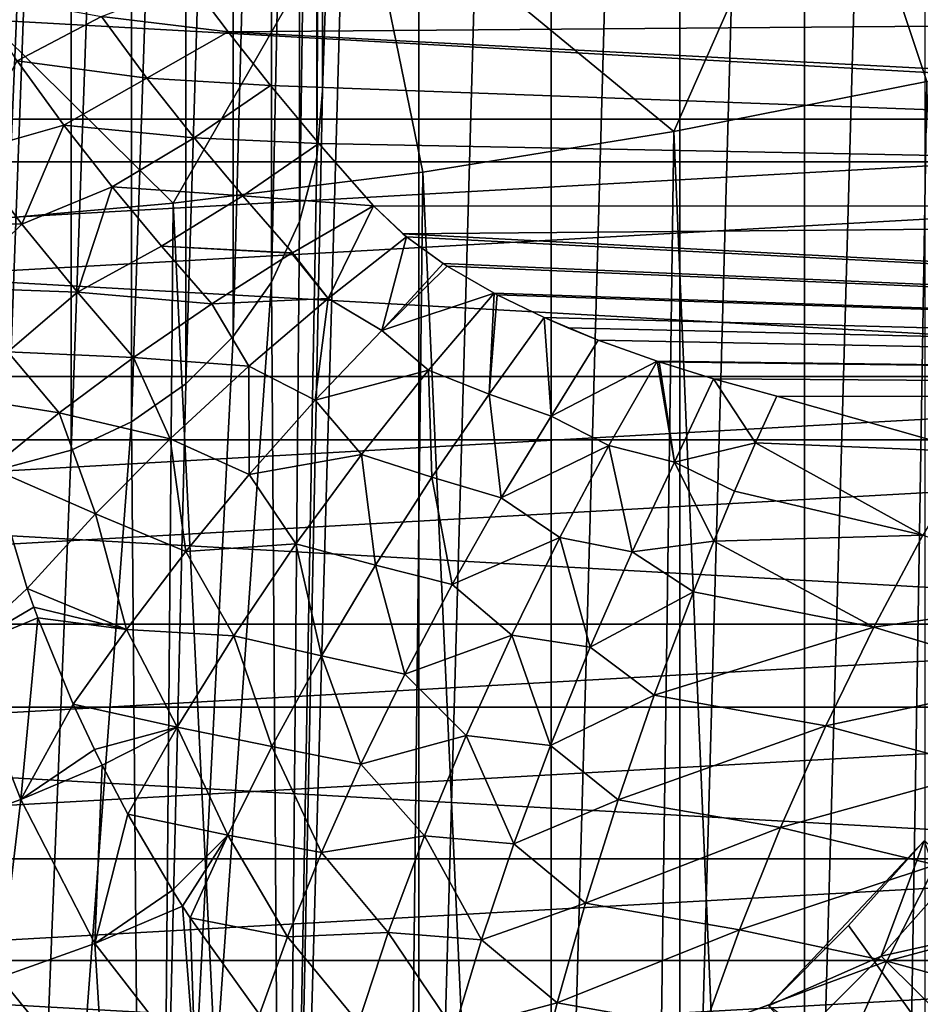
# Model space of a CAD drawing. Header units: millimetres. Extents: x -100 to 100, y -64 to 136.
# Tile 233 of 256: x 4.62 to 11.69, y -11.12 to -3.39. Entities that reach past the tile are written whole.
import ezdxf

# ---------------------------------------------------------------- set-up
doc = ezdxf.new("R2010")
doc.units = ezdxf.units.MM
doc.header["$LTSCALE"] = 159.143519
for name, color, linetype in [('135', 7, 'CONTINUOUS'), ('136', 7, 'CONTINUOUS'), ('137', 7, 'CONTINUOUS'), ('173', 7, 'CONTINUOUS'), ('174', 7, 'CONTINUOUS'), ('315', 7, 'CONTINUOUS'), ('319', 7, 'CONTINUOUS'), ('320', 7, 'CONTINUOUS'), ('321', 7, 'CONTINUOUS'), ('436', 7, 'CONTINUOUS'), ('469', 7, 'CONTINUOUS'), ('470', 7, 'CONTINUOUS'), ('477', 7, 'CONTINUOUS'), ('482', 7, 'CONTINUOUS'), ('483', 7, 'CONTINUOUS'), ('491', 7, 'CONTINUOUS'), ('507', 7, 'CONTINUOUS'), ('508', 7, 'CONTINUOUS')]:
    doc.layers.add(name, color=color, linetype=linetype)

msp = doc.modelspace()

# ---------------------------------------------------------------- linework, layer by layer
at = {"layer": '135', "color": 7, "linetype": 'CONTINUOUS', "true_color": 0x8c979c}
for points in [[(5.967, -3.0975, -13.8138), (6.2581, -3.4875, -13.7152), (5.2639, -3.3661, -13.8139), (5.967, -3.0975, -13.8138)], [(4.6039, -3.7138, -13.891), (4.2571, -3.1832, -14.026), (5.2639, -3.3661, -13.8139), (4.6039, -3.7138, -13.891)], [(4.6039, -3.7138, -13.891), (5.2639, -3.3661, -13.8139), (5.6201, -3.85, -13.6809), (4.6039, -3.7138, -13.891)], [(5.2639, -3.3661, -13.8139), (6.2581, -3.4875, -13.7152), (5.6201, -3.85, -13.6809), (5.2639, -3.3661, -13.8139)], [(6.2581, -3.4875, -13.7152), (6.5921, -3.908, -13.5953), (5.6201, -3.85, -13.6809), (6.2581, -3.4875, -13.7152)], [(4.9698, -4.2185, -13.7413), (4.2162, -4.4329, -13.9482), (4.6039, -3.7138, -13.891), (4.9698, -4.2185, -13.7413)], [(4.9698, -4.2185, -13.7413), (4.6039, -3.7138, -13.891), (5.6201, -3.85, -13.6809), (4.9698, -4.2185, -13.7413)], [(4.9698, -4.2185, -13.7413), (5.6201, -3.85, -13.6809), (5.9918, -4.3188, -13.5338), (4.9698, -4.2185, -13.7413)], [(5.6201, -3.85, -13.6809), (6.5921, -3.908, -13.5953), (5.9918, -4.3188, -13.5338), (5.6201, -3.85, -13.6809)], [(6.5921, -3.908, -13.5953), (6.9719, -4.3618, -13.4496), (5.9918, -4.3188, -13.5338), (6.5921, -3.908, -13.5953)], [(4.6412, -4.9957, -13.7525), (4.2162, -4.4329, -13.9482), (4.9698, -4.2185, -13.7413), (4.6412, -4.9957, -13.7525)], [(5.3488, -4.7022, -13.5778), (4.6412, -4.9957, -13.7525), (4.9698, -4.2185, -13.7413), (5.3488, -4.7022, -13.5778)], [(5.3488, -4.7022, -13.5778), (4.9698, -4.2185, -13.7413), (5.9918, -4.3188, -13.5338), (5.3488, -4.7022, -13.5778)], [(5.3488, -4.7022, -13.5778), (5.9918, -4.3188, -13.5338), (6.3743, -4.7747, -13.3729), (5.3488, -4.7022, -13.5778)], [(5.9918, -4.3188, -13.5338), (6.9719, -4.3618, -13.4496), (6.3743, -4.7747, -13.3729), (5.9918, -4.3188, -13.5338)], [(6.9719, -4.3618, -13.4496), (7.3993, -4.8518, -13.2728), (6.3743, -4.7747, -13.3729), (6.9719, -4.3618, -13.4496)], [(3.729, -4.9661, -14.1384), (4.2162, -4.4329, -13.9482), (4.6412, -4.9957, -13.7525), (3.729, -4.9661, -14.1384)], [(5.0755, -5.5303, -13.5408), (4.6412, -4.9957, -13.7525), (5.3488, -4.7022, -13.5778), (5.0755, -5.5303, -13.5408)], [(5.7366, -5.1684, -13.401), (5.0755, -5.5303, -13.5408), (5.3488, -4.7022, -13.5778), (5.7366, -5.1684, -13.401)], [(5.7366, -5.1684, -13.401), (5.3488, -4.7022, -13.5778), (6.3743, -4.7747, -13.3729), (5.7366, -5.1684, -13.401)], [(5.7366, -5.1684, -13.401), (6.3743, -4.7747, -13.3729), (6.764, -5.2198, -13.1984), (5.7366, -5.1684, -13.401)], [(6.3743, -4.7747, -13.3729), (7.3993, -4.8518, -13.2728), (6.764, -5.2198, -13.1984), (6.3743, -4.7747, -13.3729)], [(3.729, -4.9661, -14.1384), (4.6412, -4.9957, -13.7525), (4.1263, -5.4965, -13.9394), (3.729, -4.9661, -14.1384)], [(4.6412, -4.9957, -13.7525), (5.0755, -5.5303, -13.5408), (4.1263, -5.4965, -13.9394), (4.6412, -4.9957, -13.7525)], [(6.13, -5.62, -13.2112), (5.0755, -5.5303, -13.5408), (5.7366, -5.1684, -13.401), (6.13, -5.62, -13.2112)], [(6.13, -5.62, -13.2112), (5.7366, -5.1684, -13.401), (6.7569, -5.2241, -13.198), (6.13, -5.62, -13.2112)], [(5.7366, -5.1684, -13.401), (6.764, -5.2198, -13.1984), (6.7569, -5.2241, -13.198), (5.7366, -5.1684, -13.401)], [(4.1263, -5.4965, -13.9394), (5.0755, -5.5303, -13.5408), (4.5288, -5.9974, -13.7276), (4.1263, -5.4965, -13.9394)], [(5.0755, -5.5303, -13.5408), (5.5151, -6.042, -13.3136), (4.5288, -5.9974, -13.7276), (5.0755, -5.5303, -13.5408)], [(5.5151, -6.042, -13.3136), (5.0755, -5.5303, -13.5408), (6.13, -5.62, -13.2112), (5.5151, -6.042, -13.3136)], [(4.1975, -6.3581, -13.8913), (4.5288, -5.9974, -13.7276), (4.9337, -6.476, -13.5031), (4.1975, -6.3581, -13.8913)], [(4.5288, -5.9974, -13.7276), (5.5151, -6.042, -13.3136), (4.9337, -6.476, -13.5031), (4.5288, -5.9974, -13.7276)], [(4.3989, -6.9113, -13.7732), (4.1975, -6.3581, -13.8913), (4.9337, -6.476, -13.5031), (4.3989, -6.9113, -13.7732)]]:
    msp.add_3dface(points, dxfattribs=at)
at = {"layer": '136', "color": 7, "linetype": 'CONTINUOUS', "true_color": 0x8c979c}
for points in [[(6.764, -5.2198, -13.1984), (7.3993, -4.8518, -13.2728), (7.045, -5.5796, -13.0563), (6.764, -5.2198, -13.1984)], [(7.3993, -4.8518, -13.2728), (7.6587, -5.095, -13.1765), (7.045, -5.5796, -13.0563), (7.3993, -4.8518, -13.2728)], [(7.6587, -5.095, -13.1765), (7.3993, -4.8518, -13.2728), (7.6302, -5.0715, -13.1861), (7.6587, -5.095, -13.1765)], [(7.6587, -5.095, -13.1765), (7.4659, -5.8302, -12.9317), (7.045, -5.5796, -13.0563), (7.6587, -5.095, -13.1765)], [(7.9466, -5.305, -13.0879), (7.4659, -5.8302, -12.9317), (7.6587, -5.095, -13.1765), (7.9466, -5.305, -13.0879)], [(6.13, -5.62, -13.2112), (6.7569, -5.2241, -13.198), (7.045, -5.5796, -13.0563), (6.13, -5.62, -13.2112)], [(6.7569, -5.2241, -13.198), (6.764, -5.2198, -13.1984), (7.045, -5.5796, -13.0563), (6.7569, -5.2241, -13.198)], [(7.9786, -5.3257, -13.0789), (7.4659, -5.8302, -12.9317), (7.9466, -5.305, -13.0879), (7.9786, -5.3257, -13.0789)], [(7.9786, -5.3257, -13.0789), (8.3463, -5.5384, -12.9833), (7.4659, -5.8302, -12.9317), (7.9786, -5.3257, -13.0789)], [(8.3463, -5.5384, -12.9833), (7.8305, -6.143, -12.7957), (7.4659, -5.8302, -12.9317), (8.3463, -5.5384, -12.9833)], [(8.3463, -5.5384, -12.9833), (8.3073, -6.3305, -12.6877), (7.8305, -6.143, -12.7957), (8.3463, -5.5384, -12.9833)], [(8.3711, -5.5513, -12.9773), (8.3073, -6.3305, -12.6877), (8.3463, -5.5384, -12.9833), (8.3711, -5.5513, -12.9773)], [(8.7406, -5.7288, -12.8929), (8.3073, -6.3305, -12.6877), (8.3711, -5.5513, -12.9773), (8.7406, -5.7288, -12.8929)], [(5.5151, -6.042, -13.3136), (6.13, -5.62, -13.2112), (6.4204, -6.111, -13.0373), (5.5151, -6.042, -13.3136)], [(6.13, -5.62, -13.2112), (7.045, -5.5796, -13.0563), (6.4204, -6.111, -13.0373), (6.13, -5.62, -13.2112)], [(7.045, -5.5796, -13.0563), (6.943, -6.3783, -12.87), (6.4204, -6.111, -13.0373), (7.045, -5.5796, -13.0563)], [(7.4659, -5.8302, -12.9317), (6.943, -6.3783, -12.87), (7.045, -5.5796, -13.0563), (7.4659, -5.8302, -12.9317)], [(8.7406, -5.7288, -12.8929), (8.7939, -6.5016, -12.5866), (8.3073, -6.3305, -12.6877), (8.7406, -5.7288, -12.8929)], [(9.164, -5.9051, -12.805), (8.7939, -6.5016, -12.5866), (8.7406, -5.7288, -12.8929), (9.164, -5.9051, -12.805)], [(8.9263, -5.8092, -12.8533), (9.164, -5.9051, -12.805), (8.7406, -5.7288, -12.8929), (8.9263, -5.8092, -12.8533)], [(7.4659, -5.8302, -12.9317), (7.8305, -6.143, -12.7957), (6.943, -6.3783, -12.87), (7.4659, -5.8302, -12.9317)], [(9.164, -5.9051, -12.805), (9.626, -6.0715, -12.718), (8.7939, -6.5016, -12.5866), (9.164, -5.9051, -12.805)], [(4.9337, -6.476, -13.5031), (5.5151, -6.042, -13.3136), (5.8051, -6.6793, -13.1294), (4.9337, -6.476, -13.5031)], [(5.5151, -6.042, -13.3136), (6.4204, -6.111, -13.0373), (5.8051, -6.6793, -13.1294), (5.5151, -6.042, -13.3136)], [(9.626, -6.0715, -12.718), (9.2476, -6.7334, -12.4687), (8.7939, -6.5016, -12.5866), (9.626, -6.0715, -12.718)], [(9.626, -6.0715, -12.718), (9.762, -6.8636, -12.3818), (9.2476, -6.7334, -12.4687), (9.626, -6.0715, -12.718)], [(9.6428, -6.0771, -12.715), (9.762, -6.8636, -12.3818), (9.626, -6.0715, -12.718), (9.6428, -6.0771, -12.715)], [(10.0673, -6.2099, -12.6424), (9.762, -6.8636, -12.3818), (9.6428, -6.0771, -12.715), (10.0673, -6.2099, -12.6424)], [(6.4204, -6.111, -13.0373), (6.4253, -6.9611, -12.9029), (5.8051, -6.6793, -13.1294), (6.4204, -6.111, -13.0373)], [(6.943, -6.3783, -12.87), (6.4253, -6.9611, -12.9029), (6.4204, -6.111, -13.0373), (6.943, -6.3783, -12.87)], [(7.8305, -6.143, -12.7957), (7.306, -6.8033, -12.7133), (6.943, -6.3783, -12.87), (7.8305, -6.143, -12.7957)], [(7.8305, -6.143, -12.7957), (7.8578, -6.9809, -12.5765), (7.306, -6.8033, -12.7133), (7.8305, -6.143, -12.7957)], [(8.3073, -6.3305, -12.6877), (7.8578, -6.9809, -12.5765), (7.8305, -6.143, -12.7957), (8.3073, -6.3305, -12.6877)], [(10.0673, -6.2099, -12.6424), (10.3978, -6.7126, -12.4008), (9.762, -6.8636, -12.3818), (10.0673, -6.2099, -12.6424)], [(10.5644, -6.3453, -12.5653), (10.3978, -6.7126, -12.4008), (10.0673, -6.2099, -12.6424), (10.5644, -6.3453, -12.5653)], [(8.3073, -6.3305, -12.6877), (8.4031, -7.1431, -12.4538), (7.8578, -6.9809, -12.5765), (8.3073, -6.3305, -12.6877)], [(8.7939, -6.5016, -12.5866), (8.4031, -7.1431, -12.4538), (8.3073, -6.3305, -12.6877), (8.7939, -6.5016, -12.5866)], [(6.943, -6.3783, -12.87), (7.306, -6.8033, -12.7133), (6.4253, -6.9611, -12.9029), (6.943, -6.3783, -12.87)], [(4.3989, -6.9113, -13.7732), (4.9337, -6.476, -13.5031), (5.2187, -7.2693, -13.3372), (4.3989, -6.9113, -13.7732)], [(4.9337, -6.476, -13.5031), (5.8051, -6.6793, -13.1294), (5.2187, -7.2693, -13.3372), (4.9337, -6.476, -13.5031)], [(8.7939, -6.5016, -12.5866), (9.2476, -6.7334, -12.4687), (8.4031, -7.1431, -12.4538), (8.7939, -6.5016, -12.5866)], [(5.8051, -6.6793, -13.1294), (5.9271, -7.5655, -13.0359), (5.2187, -7.2693, -13.3372), (5.8051, -6.6793, -13.1294)], [(6.4253, -6.9611, -12.9029), (5.9271, -7.5655, -13.0359), (5.8051, -6.6793, -13.1294), (6.4253, -6.9611, -12.9029)], [(10.3978, -6.7126, -12.4008), (10.2327, -7.0924, -12.2653), (9.762, -6.8636, -12.3818), (10.3978, -6.7126, -12.4008)], [(9.2476, -6.7334, -12.4687), (8.8629, -7.4554, -12.3175), (8.4031, -7.1431, -12.4538), (9.2476, -6.7334, -12.4687)], [(9.2476, -6.7334, -12.4687), (9.4292, -7.5681, -12.2137), (8.8629, -7.4554, -12.3175), (9.2476, -6.7334, -12.4687)], [(9.762, -6.8636, -12.3818), (9.4292, -7.5681, -12.2137), (9.2476, -6.7334, -12.4687), (9.762, -6.8636, -12.3818)], [(7.306, -6.8033, -12.7133), (6.7909, -7.5043, -12.7489), (6.4253, -6.9611, -12.9029), (7.306, -6.8033, -12.7133)], [(7.306, -6.8033, -12.7133), (7.4146, -7.6707, -12.5691), (6.7909, -7.5043, -12.7489), (7.306, -6.8033, -12.7133)], [(7.8578, -6.9809, -12.5765), (7.4146, -7.6707, -12.5691), (7.306, -6.8033, -12.7133), (7.8578, -6.9809, -12.5765)], [(9.762, -6.8636, -12.3818), (10.0699, -7.4824, -12.1597), (9.4292, -7.5681, -12.2137), (9.762, -6.8636, -12.3818)], [(10.2327, -7.0924, -12.2653), (10.0699, -7.4824, -12.1597), (9.762, -6.8636, -12.3818), (10.2327, -7.0924, -12.2653)], [(4.3989, -6.9113, -13.7732), (5.2187, -7.2693, -13.3372), (4.6816, -7.8544, -13.6573), (4.3989, -6.9113, -13.7732)], [(6.4253, -6.9611, -12.9029), (6.7909, -7.5043, -12.7489), (5.9271, -7.5655, -13.0359), (6.4253, -6.9611, -12.9029)], [(7.8578, -6.9809, -12.5765), (8.0169, -7.8233, -12.4148), (7.4146, -7.6707, -12.5691), (7.8578, -6.9809, -12.5765)], [(8.4031, -7.1431, -12.4538), (8.0169, -7.8233, -12.4148), (7.8578, -6.9809, -12.5765), (8.4031, -7.1431, -12.4538)], [(8.4031, -7.1431, -12.4538), (8.8629, -7.4554, -12.3175), (8.0169, -7.8233, -12.4148), (8.4031, -7.1431, -12.4538)], [(5.2187, -7.2693, -13.3372), (5.4625, -8.1759, -13.2697), (4.6816, -7.8544, -13.6573), (5.2187, -7.2693, -13.3372)], [(5.9271, -7.5655, -13.0359), (5.4625, -8.1759, -13.2697), (5.2187, -7.2693, -13.3372), (5.9271, -7.5655, -13.0359)], [(8.8629, -7.4554, -12.3175), (8.4852, -8.221, -12.2786), (8.0169, -7.8233, -12.4148), (8.8629, -7.4554, -12.3175)], [(8.8629, -7.4554, -12.3175), (9.1015, -8.3153, -12.1478), (8.4852, -8.221, -12.2786), (8.8629, -7.4554, -12.3175)], [(9.4292, -7.5681, -12.2137), (9.1015, -8.3153, -12.1478), (8.8629, -7.4554, -12.3175), (9.4292, -7.5681, -12.2137)], [(10.0699, -7.4824, -12.1597), (9.9103, -7.8806, -12.0844), (9.4292, -7.5681, -12.2137), (10.0699, -7.4824, -12.1597)], [(5.9271, -7.5655, -13.0359), (6.303, -8.2256, -12.9093), (5.4625, -8.1759, -13.2697), (5.9271, -7.5655, -13.0359)], [(6.7909, -7.5043, -12.7489), (6.303, -8.2256, -12.9093), (5.9271, -7.5655, -13.0359), (6.7909, -7.5043, -12.7489)], [(6.7909, -7.5043, -12.7489), (6.9912, -8.3823, -12.6729), (6.303, -8.2256, -12.9093), (6.7909, -7.5043, -12.7489)], [(7.4146, -7.6707, -12.5691), (6.9912, -8.3823, -12.6729), (6.7909, -7.5043, -12.7489), (7.4146, -7.6707, -12.5691)], [(9.4292, -7.5681, -12.2137), (9.9103, -7.8806, -12.0844), (9.1015, -8.3153, -12.1478), (9.4292, -7.5681, -12.2137)], [(7.4146, -7.6707, -12.5691), (7.6458, -8.5263, -12.4773), (6.9912, -8.3823, -12.6729), (7.4146, -7.6707, -12.5691)], [(8.0169, -7.8233, -12.4148), (7.6458, -8.5263, -12.4773), (7.4146, -7.6707, -12.5691), (8.0169, -7.8233, -12.4148)], [(4.6816, -7.8544, -13.6573), (5.4625, -8.1759, -13.2697), (4.7344, -8.0015, -13.644), (4.6816, -7.8544, -13.6573)], [(8.0169, -7.8233, -12.4148), (8.4852, -8.221, -12.2786), (7.6458, -8.5263, -12.4773), (8.0169, -7.8233, -12.4148)], [(9.9103, -7.8806, -12.0844), (9.6039, -8.6931, -12.0264), (9.1015, -8.3153, -12.1478), (9.9103, -7.8806, -12.0844)], [(5.4625, -8.1759, -13.2697), (4.7656, -8.0858, -13.637), (4.7344, -8.0015, -13.644), (5.4625, -8.1759, -13.2697)], [(5.4625, -8.1759, -13.2697), (5.0437, -8.763, -13.5974), (4.7656, -8.0858, -13.637), (5.4625, -8.1759, -13.2697)], [(5.4625, -8.1759, -13.2697), (5.8593, -8.9441, -13.1935), (5.0437, -8.763, -13.5974), (5.4625, -8.1759, -13.2697)], [(6.303, -8.2256, -12.9093), (5.8593, -8.9441, -13.1935), (5.4625, -8.1759, -13.2697), (6.303, -8.2256, -12.9093)], [(6.303, -8.2256, -12.9093), (6.6009, -9.0956, -12.889), (5.8593, -8.9441, -13.1935), (6.303, -8.2256, -12.9093)], [(6.9912, -8.3823, -12.6729), (6.6009, -9.0956, -12.889), (6.303, -8.2256, -12.9093), (6.9912, -8.3823, -12.6729)], [(8.4852, -8.221, -12.2786), (8.1269, -9.009, -12.3608), (7.6458, -8.5263, -12.4773), (8.4852, -8.221, -12.2786)], [(8.4852, -8.221, -12.2786), (8.789, -9.0863, -12.193), (8.1269, -9.009, -12.3608), (8.4852, -8.221, -12.2786)], [(9.1015, -8.3153, -12.1478), (8.789, -9.0863, -12.193), (8.4852, -8.221, -12.2786), (9.1015, -8.3153, -12.1478)], [(9.1015, -8.3153, -12.1478), (9.6039, -8.6931, -12.0264), (8.789, -9.0863, -12.193), (9.1015, -8.3153, -12.1478)], [(6.9912, -8.3823, -12.6729), (7.3006, -9.234, -12.6437), (6.6009, -9.0956, -12.889), (6.9912, -8.3823, -12.6729)], [(7.6458, -8.5263, -12.4773), (7.3006, -9.234, -12.6437), (6.9912, -8.3823, -12.6729), (7.6458, -8.5263, -12.4773)], [(7.6458, -8.5263, -12.4773), (8.1269, -9.009, -12.3608), (7.3006, -9.234, -12.6437), (7.6458, -8.5263, -12.4773)], [(9.6039, -8.6931, -12.0264), (9.32, -9.5133, -12.0924), (8.789, -9.0863, -12.193), (9.6039, -8.6931, -12.0264)], [(5.0437, -8.763, -13.5974), (5.8593, -8.9441, -13.1935), (5.2099, -9.1189, -13.5887), (5.0437, -8.763, -13.5974)], [(5.8593, -8.9441, -13.1935), (5.2701, -9.2408, -13.5877), (5.2099, -9.1189, -13.5887), (5.8593, -8.9441, -13.1935)], [(5.8593, -8.9441, -13.1935), (5.4724, -9.6264, -13.5908), (5.2701, -9.2408, -13.5877), (5.8593, -8.9441, -13.1935)], [(5.8593, -8.9441, -13.1935), (6.2554, -9.7895, -13.2124), (5.4724, -9.6264, -13.5908), (5.8593, -8.9441, -13.1935)], [(6.6009, -9.0956, -12.889), (6.2554, -9.7895, -13.2124), (5.8593, -8.9441, -13.1935), (6.6009, -9.0956, -12.889)], [(8.1269, -9.009, -12.3608), (7.8002, -9.7947, -12.5661), (7.3006, -9.234, -12.6437), (8.1269, -9.009, -12.3608)], [(8.1269, -9.009, -12.3608), (8.5013, -9.8592, -12.3522), (7.8002, -9.7947, -12.5661), (8.1269, -9.009, -12.3608)], [(8.789, -9.0863, -12.193), (8.5013, -9.8592, -12.3522), (8.1269, -9.009, -12.3608), (8.789, -9.0863, -12.193)], [(6.6009, -9.0956, -12.889), (6.9909, -9.9275, -12.9111), (6.2554, -9.7895, -13.2124), (6.6009, -9.0956, -12.889)], [(7.3006, -9.234, -12.6437), (6.9909, -9.9275, -12.9111), (6.6009, -9.0956, -12.889), (7.3006, -9.234, -12.6437)], [(8.789, -9.0863, -12.193), (9.32, -9.5133, -12.0924), (8.5013, -9.8592, -12.3522), (8.789, -9.0863, -12.193)], [(7.3006, -9.234, -12.6437), (7.8002, -9.7947, -12.5661), (6.9909, -9.9275, -12.9111), (7.3006, -9.234, -12.6437)], [(9.32, -9.5133, -12.0924), (9.0644, -10.3238, -12.2811), (8.5013, -9.8592, -12.3522), (9.32, -9.5133, -12.0924)], [(5.4724, -9.6264, -13.5908), (6.2554, -9.7895, -13.2124), (5.8215, -10.2217, -13.6155), (5.4724, -9.6264, -13.5908)], [(6.2554, -9.7895, -13.2124), (5.9017, -10.3478, -13.6239), (5.8215, -10.2217, -13.6155), (6.2554, -9.7895, -13.2124)], [(6.2554, -9.7895, -13.2124), (5.9621, -10.4406, -13.6308), (5.9017, -10.3478, -13.6239), (6.2554, -9.7895, -13.2124)], [(6.7247, -10.5884, -13.2711), (5.9621, -10.4406, -13.6308), (6.2554, -9.7895, -13.2124), (6.7247, -10.5884, -13.2711)], [(6.9909, -9.9275, -12.9111), (6.7247, -10.5884, -13.2711), (6.2554, -9.7895, -13.2124), (6.9909, -9.9275, -12.9111)], [(7.8002, -9.7947, -12.5661), (7.5157, -10.5534, -12.8883), (6.9909, -9.9275, -12.9111), (7.8002, -9.7947, -12.5661)], [(7.8002, -9.7947, -12.5661), (8.2472, -10.6114, -12.6221), (7.5157, -10.5534, -12.8883), (7.8002, -9.7947, -12.5661)], [(8.5013, -9.8592, -12.3522), (8.2472, -10.6114, -12.6221), (7.8002, -9.7947, -12.5661), (8.5013, -9.8592, -12.3522)], [(8.5013, -9.8592, -12.3522), (9.0644, -10.3238, -12.2811), (8.2472, -10.6114, -12.6221), (8.5013, -9.8592, -12.3522)], [(6.9909, -9.9275, -12.9111), (7.5157, -10.5534, -12.8883), (6.7247, -10.5884, -13.2711), (6.9909, -9.9275, -12.9111)], [(9.0644, -10.3238, -12.2811), (8.8426, -11.1073, -12.5885), (8.2472, -10.6114, -12.6221), (9.0644, -10.3238, -12.2811)], [(6.7247, -10.5884, -13.2711), (6.5063, -11.1992, -13.7105), (5.9621, -10.4406, -13.6308), (6.7247, -10.5884, -13.2711)], [(7.5157, -10.5534, -12.8883), (7.281, -11.2622, -13.3143), (6.7247, -10.5884, -13.2711), (7.5157, -10.5534, -12.8883)], [(7.5157, -10.5534, -12.8883), (8.0334, -11.3216, -12.9926), (7.281, -11.2622, -13.3143), (7.5157, -10.5534, -12.8883)], [(8.2472, -10.6114, -12.6221), (8.0334, -11.3216, -12.9926), (7.5157, -10.5534, -12.8883), (8.2472, -10.6114, -12.6221)], [(6.7247, -10.5884, -13.2711), (7.281, -11.2622, -13.3143), (6.5063, -11.1992, -13.7105), (6.7247, -10.5884, -13.2711)], [(8.2472, -10.6114, -12.6221), (8.8426, -11.1073, -12.5885), (8.0334, -11.3216, -12.9926), (8.2472, -10.6114, -12.6221)], [(8.8426, -11.1073, -12.5885), (8.6592, -11.8475, -13.008), (8.0334, -11.3216, -12.9926), (8.8426, -11.1073, -12.5885)]]:
    msp.add_3dface(points, dxfattribs=at)
at = {"layer": '137', "color": 7, "linetype": 'CONTINUOUS', "true_color": 0x8c979c}
for points in [[(4.3989, -6.9113, -13.7732), (4.6816, -7.8544, -13.6573), (4.1676, -8.3341, -14.0016), (4.3989, -6.9113, -13.7732)], [(4.6816, -7.8544, -13.6573), (4.7344, -8.0015, -13.644), (4.1676, -8.3341, -14.0016), (4.6816, -7.8544, -13.6573)], [(4.7344, -8.0015, -13.644), (4.7656, -8.0858, -13.637), (4.1676, -8.3341, -14.0016), (4.7344, -8.0015, -13.644)], [(4.7656, -8.0858, -13.637), (4.6324, -9.5099, -14.0183), (4.1676, -8.3341, -14.0016), (4.7656, -8.0858, -13.637)], [(4.7656, -8.0858, -13.637), (5.0437, -8.763, -13.5974), (4.6324, -9.5099, -14.0183), (4.7656, -8.0858, -13.637)], [(4.6324, -9.5099, -14.0183), (3.9464, -9.7541, -14.3978), (4.1676, -8.3341, -14.0016), (4.6324, -9.5099, -14.0183)], [(5.0437, -8.763, -13.5974), (5.2099, -9.1189, -13.5887), (4.6324, -9.5099, -14.0183), (5.0437, -8.763, -13.5974)], [(5.2099, -9.1189, -13.5887), (5.2701, -9.2408, -13.5877), (4.6324, -9.5099, -14.0183), (5.2099, -9.1189, -13.5887)], [(5.2701, -9.2408, -13.5877), (5.214, -10.6404, -14.1378), (4.6324, -9.5099, -14.0183), (5.2701, -9.2408, -13.5877)], [(5.2701, -9.2408, -13.5877), (5.4724, -9.6264, -13.5908), (5.214, -10.6404, -14.1378), (5.2701, -9.2408, -13.5877)], [(4.6324, -9.5099, -14.0183), (4.4635, -10.9084, -14.5945), (3.9464, -9.7541, -14.3978), (4.6324, -9.5099, -14.0183)], [(5.214, -10.6404, -14.1378), (4.4635, -10.9084, -14.5945), (4.6324, -9.5099, -14.0183), (5.214, -10.6404, -14.1378)], [(5.4724, -9.6264, -13.5908), (5.8215, -10.2217, -13.6155), (5.214, -10.6404, -14.1378), (5.4724, -9.6264, -13.5908)], [(5.8215, -10.2217, -13.6155), (5.9017, -10.3478, -13.6239), (5.214, -10.6404, -14.1378), (5.8215, -10.2217, -13.6155)], [(5.9017, -10.3478, -13.6239), (6.0024, -11.6594, -14.2767), (5.214, -10.6404, -14.1378), (5.9017, -10.3478, -13.6239)], [(5.9017, -10.3478, -13.6239), (5.9621, -10.4406, -13.6308), (6.0024, -11.6594, -14.2767), (5.9017, -10.3478, -13.6239)], [(5.9621, -10.4406, -13.6308), (6.5063, -11.1992, -13.7105), (6.0024, -11.6594, -14.2767), (5.9621, -10.4406, -13.6308)], [(5.214, -10.6404, -14.1378), (5.2923, -11.921, -14.7693), (4.4635, -10.9084, -14.5945), (5.214, -10.6404, -14.1378)], [(6.0024, -11.6594, -14.2767), (5.2923, -11.921, -14.7693), (5.214, -10.6404, -14.1378), (6.0024, -11.6594, -14.2767)], [(5.2923, -11.921, -14.7693), (4.5233, -12.1592, -15.2063), (4.4635, -10.9084, -14.5945), (5.2923, -11.921, -14.7693)]]:
    msp.add_3dface(points, dxfattribs=at)
at = {"layer": '173', "color": 7, "linetype": 'CONTINUOUS', "true_color": 0x8c979c}
for points in [[(6.2581, -3.4875, -13.7152), (5.967, -3.0975, -13.8138), (32.4168, -3.2771, -13.2972), (6.2581, -3.4875, -13.7152)], [(32.4168, -4.8567, -12.805), (6.2581, -3.4875, -13.7152), (32.4168, -3.2771, -13.2972), (32.4168, -4.8567, -12.805)], [(6.5921, -3.908, -13.5953), (6.2581, -3.4875, -13.7152), (32.4168, -4.8567, -12.805), (6.5921, -3.908, -13.5953)], [(6.9719, -4.3618, -13.4496), (6.5921, -3.908, -13.5953), (32.4168, -4.8567, -12.805), (6.9719, -4.3618, -13.4496)], [(7.3993, -4.8518, -13.2728), (6.9719, -4.3618, -13.4496), (32.4168, -4.8567, -12.805), (7.3993, -4.8518, -13.2728)], [(7.6302, -5.0715, -13.1861), (7.3993, -4.8518, -13.2728), (32.4168, -4.8567, -12.805), (7.6302, -5.0715, -13.1861)], [(32.4168, -6.3643, -12.1264), (7.6302, -5.0715, -13.1861), (32.4168, -4.8567, -12.805), (32.4168, -6.3643, -12.1264)], [(7.6587, -5.095, -13.1765), (7.6302, -5.0715, -13.1861), (32.4168, -6.3643, -12.1264), (7.6587, -5.095, -13.1765)], [(7.9466, -5.305, -13.0879), (7.6587, -5.095, -13.1765), (32.4168, -6.3643, -12.1264), (7.9466, -5.305, -13.0879)], [(7.9786, -5.3257, -13.0789), (7.9466, -5.305, -13.0879), (32.4168, -6.3643, -12.1264), (7.9786, -5.3257, -13.0789)], [(8.3463, -5.5384, -12.9833), (7.9786, -5.3257, -13.0789), (32.4168, -6.3643, -12.1264), (8.3463, -5.5384, -12.9833)], [(8.3711, -5.5513, -12.9773), (8.3463, -5.5384, -12.9833), (32.4168, -6.3643, -12.1264), (8.3711, -5.5513, -12.9773)], [(8.7406, -5.7288, -12.8929), (8.3711, -5.5513, -12.9773), (32.4168, -6.3643, -12.1264), (8.7406, -5.7288, -12.8929)], [(8.9263, -5.8092, -12.8533), (8.7406, -5.7288, -12.8929), (32.4168, -6.3643, -12.1264), (8.9263, -5.8092, -12.8533)], [(9.164, -5.9051, -12.805), (8.9263, -5.8092, -12.8533), (32.4168, -6.3643, -12.1264), (9.164, -5.9051, -12.805)], [(9.626, -6.0715, -12.718), (9.164, -5.9051, -12.805), (32.4168, -6.3643, -12.1264), (9.626, -6.0715, -12.718)], [(9.6428, -6.0771, -12.715), (9.626, -6.0715, -12.718), (32.4168, -6.3643, -12.1264), (9.6428, -6.0771, -12.715)], [(10.0673, -6.2099, -12.6424), (9.6428, -6.0771, -12.715), (32.4168, -6.3643, -12.1264), (10.0673, -6.2099, -12.6424)], [(10.5644, -6.3453, -12.5653), (10.0673, -6.2099, -12.6424), (32.4168, -6.3643, -12.1264), (10.5644, -6.3453, -12.5653)], [(12.1003, -6.7823, -12.3042), (10.5644, -6.3453, -12.5653), (32.4168, -6.3643, -12.1264), (12.1003, -6.7823, -12.3042)]]:
    msp.add_3dface(points, dxfattribs=at)
at = {"layer": '174', "color": 7, "linetype": 'CONTINUOUS', "true_color": 0x8c979c}
for points in [[(10.3978, -6.7126, -12.4008), (10.5644, -6.3453, -12.5653), (12.1003, -6.7823, -12.3042), (10.3978, -6.7126, -12.4008)], [(10.2327, -7.0924, -12.2653), (10.3978, -6.7126, -12.4008), (11.7106, -7.4361, -12.0148), (10.2327, -7.0924, -12.2653)], [(10.3978, -6.7126, -12.4008), (12.1003, -6.7823, -12.3042), (11.7106, -7.4361, -12.0148), (10.3978, -6.7126, -12.4008)], [(10.0699, -7.4824, -12.1597), (10.2327, -7.0924, -12.2653), (11.7106, -7.4361, -12.0148), (10.0699, -7.4824, -12.1597)], [(9.9103, -7.8806, -12.0844), (10.0699, -7.4824, -12.1597), (11.326, -8.1596, -11.8204), (9.9103, -7.8806, -12.0844)], [(10.0699, -7.4824, -12.1597), (11.7106, -7.4361, -12.0148), (11.326, -8.1596, -11.8204), (10.0699, -7.4824, -12.1597)], [(11.7106, -7.4361, -12.0148), (13.123, -7.9016, -11.6788), (11.326, -8.1596, -11.8204), (11.7106, -7.4361, -12.0148)], [(9.6039, -8.6931, -12.0264), (9.9103, -7.8806, -12.0844), (11.326, -8.1596, -11.8204), (9.6039, -8.6931, -12.0264)], [(13.123, -7.9016, -11.6788), (12.6714, -8.5636, -11.4783), (11.326, -8.1596, -11.8204), (13.123, -7.9016, -11.6788)], [(9.6039, -8.6931, -12.0264), (11.326, -8.1596, -11.8204), (10.9496, -8.9322, -11.7386), (9.6039, -8.6931, -12.0264)], [(11.326, -8.1596, -11.8204), (12.6714, -8.5636, -11.4783), (10.9496, -8.9322, -11.7386), (11.326, -8.1596, -11.8204)], [(12.6714, -8.5636, -11.4783), (12.2292, -9.2774, -11.3834), (10.9496, -8.9322, -11.7386), (12.6714, -8.5636, -11.4783)], [(9.32, -9.5133, -12.0924), (9.6039, -8.6931, -12.0264), (10.9496, -8.9322, -11.7386), (9.32, -9.5133, -12.0924)], [(9.32, -9.5133, -12.0924), (10.9496, -8.9322, -11.7386), (10.5941, -9.7318, -11.7787), (9.32, -9.5133, -12.0924)], [(10.9496, -8.9322, -11.7386), (12.2292, -9.2774, -11.3834), (10.5941, -9.7318, -11.7787), (10.9496, -8.9322, -11.7386)], [(12.2292, -9.2774, -11.3834), (11.8106, -10.0237, -11.4026), (10.5941, -9.7318, -11.7787), (12.2292, -9.2774, -11.3834)], [(9.0644, -10.3238, -12.2811), (9.32, -9.5133, -12.0924), (10.5941, -9.7318, -11.7787), (9.0644, -10.3238, -12.2811)], [(9.0644, -10.3238, -12.2811), (10.5941, -9.7318, -11.7787), (10.2715, -10.5334, -11.9431), (9.0644, -10.3238, -12.2811)], [(10.5941, -9.7318, -11.7787), (11.8106, -10.0237, -11.4026), (10.2715, -10.5334, -11.9431), (10.5941, -9.7318, -11.7787)], [(11.8106, -10.0237, -11.4026), (11.4289, -10.7803, -11.5382), (10.2715, -10.5334, -11.9431), (11.8106, -10.0237, -11.4026)], [(11.8106, -10.0237, -11.4026), (12.9545, -10.3727, -10.9549), (11.4289, -10.7803, -11.5382), (11.8106, -10.0237, -11.4026)], [(8.8426, -11.1073, -12.5885), (9.0644, -10.3238, -12.2811), (10.2715, -10.5334, -11.9431), (8.8426, -11.1073, -12.5885)], [(12.9545, -10.3727, -10.9549), (12.5157, -11.0782, -11.0659), (11.4289, -10.7803, -11.5382), (12.9545, -10.3727, -10.9549)], [(8.8426, -11.1073, -12.5885), (10.2715, -10.5334, -11.9431), (9.9919, -11.3115, -12.2259), (8.8426, -11.1073, -12.5885)], [(10.2715, -10.5334, -11.9431), (11.4289, -10.7803, -11.5382), (9.9919, -11.3115, -12.2259), (10.2715, -10.5334, -11.9431)], [(11.4289, -10.7803, -11.5382), (11.0954, -11.5244, -11.7851), (9.9919, -11.3115, -12.2259), (11.4289, -10.7803, -11.5382)], [(11.4289, -10.7803, -11.5382), (12.5157, -11.0782, -11.0659), (11.0954, -11.5244, -11.7851), (11.4289, -10.7803, -11.5382)], [(8.6592, -11.8475, -13.008), (8.8426, -11.1073, -12.5885), (9.9919, -11.3115, -12.2259), (8.6592, -11.8475, -13.008)], [(12.5157, -11.0782, -11.0659), (12.1298, -11.7827, -11.2805), (11.0954, -11.5244, -11.7851), (12.5157, -11.0782, -11.0659)]]:
    msp.add_3dface(points, dxfattribs=at)
at = {"layer": '315', "color": 7, "linetype": 'CONTINUOUS', "true_color": 0xaaaaaa}
for points in [[(10.4995, -11.1288, 85.7), (11.3834, -10.7397, 85.7), (11.7205, -9.8346, 85.7), (10.4995, -11.1288, 85.7)], [(11.3834, -10.7397, 85.7), (11.9886, -10.0596, 85.7), (11.7205, -9.8346, 85.7), (11.3834, -10.7397, 85.7)], [(10.7397, -11.3834, 85.7), (11.3834, -10.7397, 85.7), (10.4995, -11.1288, 85.7), (10.7397, -11.3834, 85.7)]]:
    msp.add_3dface(points, dxfattribs=at)
at = {"layer": '319', "color": 7, "linetype": 'CONTINUOUS', "true_color": 0xaaaaaa}
for points in [[(11.9886, -10.0596, 85.7), (11.3834, -10.7397, 85.7), (13.5033, -10.265, 83.2769), (11.9886, -10.0596, 85.7)], [(11.3834, -10.7397, 85.7), (12.3143, -11.6648, 83.2769), (13.5033, -10.265, 83.2769), (11.3834, -10.7397, 85.7)], [(11.3834, -10.7397, 85.7), (10.7397, -11.3834, 85.7), (12.3143, -11.6648, 83.2769), (11.3834, -10.7397, 85.7)]]:
    msp.add_3dface(points, dxfattribs=at)
at = {"layer": '320', "color": 7, "linetype": 'CONTINUOUS', "true_color": 0xaaaaaa}
for points in [[(10.4995, -11.1288, 85.7), (11.7205, -9.8346, 85.7), (10.4995, -11.1288, 84.7), (10.4995, -11.1288, 85.7)], [(10.4995, -11.1288, 84.7), (11.7205, -9.8346, 85.7), (11.1288, -10.4995, 84.7), (10.4995, -11.1288, 84.7)], [(11.1288, -10.4995, 84.7), (11.7205, -9.8346, 85.7), (11.7205, -9.8346, 84.7), (11.1288, -10.4995, 84.7)]]:
    msp.add_3dface(points, dxfattribs=at)
at = {"layer": '321', "color": 7, "linetype": 'CONTINUOUS', "true_color": 0xaaaaaa}
for points in [[(11.1288, -10.4995, 84.7), (11.7205, -9.8346, 84.7), (12.7279, -12.7279, 77.2818), (11.1288, -10.4995, 84.7)], [(10.4995, -11.1288, 84.7), (11.1288, -10.4995, 84.7), (12.7279, -12.7279, 77.2818), (10.4995, -11.1288, 84.7)]]:
    msp.add_3dface(points, dxfattribs=at)
at = {"layer": '436', "color": 7, "linetype": 'CONTINUOUS', "true_color": 0x323232}
for points in [[(-18.6321, -2.0994, 47.7), (-18.2799, -4.1723, 47.7), (18.6321, -2.0994, 47.7), (-18.6321, -2.0994, 47.7)], [(-18.2799, -4.1723, 47.7), (18.2799, -4.1723, 47.7), (18.6321, -2.0994, 47.7), (-18.2799, -4.1723, 47.7)], [(-18.2799, -4.1723, 47.7), (-17.6978, -6.1927, 47.7), (18.2799, -4.1723, 47.7), (-18.2799, -4.1723, 47.7)], [(-17.6978, -6.1927, 47.7), (17.6978, -6.1927, 47.7), (18.2799, -4.1723, 47.7), (-17.6978, -6.1927, 47.7)], [(-17.6978, -6.1927, 47.7), (-16.8932, -8.1353, 47.7), (17.6978, -6.1927, 47.7), (-17.6978, -6.1927, 47.7)], [(-16.8932, -8.1353, 47.7), (16.8932, -8.1353, 47.7), (17.6978, -6.1927, 47.7), (-16.8932, -8.1353, 47.7)], [(-16.8932, -8.1353, 47.7), (-15.8761, -9.9756, 47.7), (16.8932, -8.1353, 47.7), (-16.8932, -8.1353, 47.7)], [(-15.8761, -9.9756, 47.7), (15.8761, -9.9756, 47.7), (16.8932, -8.1353, 47.7), (-15.8761, -9.9756, 47.7)], [(-15.8761, -9.9756, 47.7), (-14.6593, -11.6904, 47.7), (15.8761, -9.9756, 47.7), (-15.8761, -9.9756, 47.7)], [(-14.6593, -11.6904, 47.7), (14.6593, -11.6904, 47.7), (15.8761, -9.9756, 47.7), (-14.6593, -11.6904, 47.7)]]:
    msp.add_3dface(points, dxfattribs=at)
at = {"layer": '469', "linetype": 'CONTINUOUS'}
for points in [[(-20.1227, -2.2673, 36.7427), (-19.7423, -4.506, 36.7427), (20.1227, -2.2673, 36.7427), (-20.1227, -2.2673, 36.7427)], [(-19.7423, -4.506, 36.7427), (19.7423, -4.506, 36.7427), (20.1227, -2.2673, 36.7427), (-19.7423, -4.506, 36.7427)], [(-19.7423, -4.506, 36.7427), (-19.1136, -6.6881, 36.7427), (19.7423, -4.506, 36.7427), (-19.7423, -4.506, 36.7427)], [(-19.1136, -6.6881, 36.7427), (19.1136, -6.6881, 36.7427), (19.7423, -4.506, 36.7427), (-19.1136, -6.6881, 36.7427)], [(-19.1136, -6.6881, 36.7427), (-18.2446, -8.7861, 36.7427), (19.1136, -6.6881, 36.7427), (-19.1136, -6.6881, 36.7427)], [(-18.2446, -8.7861, 36.7427), (18.2446, -8.7861, 36.7427), (19.1136, -6.6881, 36.7427), (-18.2446, -8.7861, 36.7427)], [(-18.2446, -8.7861, 36.7427), (-17.1462, -10.7737, 36.7427), (18.2446, -8.7861, 36.7427), (-18.2446, -8.7861, 36.7427)], [(-17.1462, -10.7737, 36.7427), (17.1462, -10.7737, 36.7427), (18.2446, -8.7861, 36.7427), (-17.1462, -10.7737, 36.7427)], [(-17.1462, -10.7737, 36.7427), (-15.8321, -12.6257, 36.7427), (17.1462, -10.7737, 36.7427), (-17.1462, -10.7737, 36.7427)], [(-15.8321, -12.6257, 36.7427), (15.8321, -12.6257, 36.7427), (17.1462, -10.7737, 36.7427), (-15.8321, -12.6257, 36.7427)]]:
    msp.add_3dface(points, dxfattribs=at)
at = {"layer": '470', "linetype": 'CONTINUOUS'}
for points in [[(18.6321, -2.0994, 47.6573), (18.2799, -4.1723, 47.6573), (-18.6321, -2.0994, 47.6573), (18.6321, -2.0994, 47.6573)], [(18.2799, -4.1723, 47.6573), (-18.2799, -4.1723, 47.6573), (-18.6321, -2.0994, 47.6573), (18.2799, -4.1723, 47.6573)], [(18.2799, -4.1723, 47.6573), (17.6978, -6.1927, 47.6573), (-18.2799, -4.1723, 47.6573), (18.2799, -4.1723, 47.6573)], [(17.6978, -6.1927, 47.6573), (-17.6978, -6.1927, 47.6573), (-18.2799, -4.1723, 47.6573), (17.6978, -6.1927, 47.6573)], [(17.6978, -6.1927, 47.6573), (16.8932, -8.1353, 47.6573), (-17.6978, -6.1927, 47.6573), (17.6978, -6.1927, 47.6573)], [(16.8932, -8.1353, 47.6573), (-16.8932, -8.1353, 47.6573), (-17.6978, -6.1927, 47.6573), (16.8932, -8.1353, 47.6573)], [(16.8932, -8.1353, 47.6573), (15.8761, -9.9756, 47.6573), (-16.8932, -8.1353, 47.6573), (16.8932, -8.1353, 47.6573)], [(15.8761, -9.9756, 47.6573), (-15.8761, -9.9756, 47.6573), (-16.8932, -8.1353, 47.6573), (15.8761, -9.9756, 47.6573)], [(15.8761, -9.9756, 47.6573), (14.6593, -11.6904, 47.6573), (-15.8761, -9.9756, 47.6573), (15.8761, -9.9756, 47.6573)], [(14.6593, -11.6904, 47.6573), (-14.6593, -11.6904, 47.6573), (-15.8761, -9.9756, 47.6573), (14.6593, -11.6904, 47.6573)]]:
    msp.add_3dface(points, dxfattribs=at)
at = {"layer": '477', "color": 7, "linetype": 'CONTINUOUS', "true_color": 0xaaaaaa}
for points in [[(7.7556, -18.6741, 102.5), (6.6936, -19.0795, 102.5), (7.7556, 18.7741, 102.5), (7.7556, -18.6741, 102.5)], [(7.7556, 18.7741, 102.5), (6.6936, -19.0795, 102.5), (7, -3.95, 102.5), (7.7556, 18.7741, 102.5)], [(7, 4.05, 102.5), (7.7556, 18.7741, 102.5), (7, -3.95, 102.5), (7, 4.05, 102.5)], [(8.7937, 18.3096, 102.5), (7.7556, -18.6741, 102.5), (7.7556, 18.7741, 102.5), (8.7937, 18.3096, 102.5)], [(8.7937, -18.2096, 102.5), (7.7556, -18.6741, 102.5), (8.7937, 18.3096, 102.5), (8.7937, -18.2096, 102.5)], [(9.8034, 17.788, 102.5), (8.7937, -18.2096, 102.5), (8.7937, 18.3096, 102.5), (9.8034, 17.788, 102.5)], [(9.8034, -17.688, 102.5), (8.7937, -18.2096, 102.5), (9.8034, 17.788, 102.5), (9.8034, -17.688, 102.5)], [(10.7824, 17.2105, 102.5), (9.8034, -17.688, 102.5), (9.8034, 17.788, 102.5), (10.7824, 17.2105, 102.5)], [(10.7824, -17.1105, 102.5), (9.8034, -17.688, 102.5), (10.7824, 17.2105, 102.5), (10.7824, -17.1105, 102.5)], [(11.7281, 16.5786, 102.5), (10.7824, -17.1105, 102.5), (10.7824, 17.2105, 102.5), (11.7281, 16.5786, 102.5)], [(11.7281, -16.4786, 102.5), (10.7824, -17.1105, 102.5), (11.7281, 16.5786, 102.5), (11.7281, -16.4786, 102.5)], [(7, -3.95, 102.5), (6.6936, -19.0795, 102.5), (6.9544, -4.471, 102.5), (7, -3.95, 102.5)], [(6.9544, -4.471, 102.5), (6.6936, -19.0795, 102.5), (6.8191, -4.9761, 102.5), (6.9544, -4.471, 102.5)], [(6.8191, -4.9761, 102.5), (6.6936, -19.0795, 102.5), (6.5981, -5.4499, 102.5), (6.8191, -4.9761, 102.5)], [(6.6936, -19.0795, 102.5), (5.6108, -19.4246, 102.5), (6.5981, -5.4499, 102.5), (6.6936, -19.0795, 102.5)], [(6.5981, -5.4499, 102.5), (5.6108, -19.4246, 102.5), (6.2982, -5.8783, 102.5), (6.5981, -5.4499, 102.5)], [(6.2982, -5.8783, 102.5), (5.6108, -19.4246, 102.5), (5.9283, -6.2482, 102.5), (6.2982, -5.8783, 102.5)], [(5.9283, -6.2482, 102.5), (5.6108, -19.4246, 102.5), (5.4999, -6.5481, 102.5), (5.9283, -6.2482, 102.5)], [(5.6108, -19.4246, 102.5), (4.5095, -19.7087, 102.5), (5.4999, -6.5481, 102.5), (5.6108, -19.4246, 102.5)], [(5.4999, -6.5481, 102.5), (4.5095, -19.7087, 102.5), (5.0261, -6.7691, 102.5), (5.4999, -6.5481, 102.5)], [(5.0261, -6.7691, 102.5), (4.5095, -19.7087, 102.5), (4.521, -6.9044, 102.5), (5.0261, -6.7691, 102.5)]]:
    msp.add_3dface(points, dxfattribs=at)
at = {"layer": '482', "color": 7, "linetype": 'CONTINUOUS', "true_color": 0xaaaaaa}
for points in [[(7, 4.05, 102.5), (7, -3.95, 102.5), (7, -3.95, 85.5), (7, 4.05, 102.5)], [(7, 4.05, 85.5), (7, 4.05, 102.5), (7, -3.95, 85.5), (7, 4.05, 85.5)]]:
    msp.add_3dface(points, dxfattribs=at)
at = {"layer": '483', "color": 7, "linetype": 'CONTINUOUS', "true_color": 0xaaaaaa}
for points in [[(4.521, -6.9044, 85.5), (5.0261, 6.8691, 85.5), (5.0261, -6.7691, 85.5), (4.521, -6.9044, 85.5)], [(5.0261, 6.8691, 85.5), (4.521, -6.9044, 85.5), (4.55, -4.5, 85.5), (5.0261, 6.8691, 85.5)], [(5.0261, 6.8691, 85.5), (4.55, -4.5, 85.5), (4.55, 4.6, 85.5), (5.0261, 6.8691, 85.5)], [(5.0261, 6.8691, 85.5), (5.4999, 6.6481, 85.5), (5.0261, -6.7691, 85.5), (5.0261, 6.8691, 85.5)], [(5.0261, -6.7691, 85.5), (5.4999, 6.6481, 85.5), (5.4999, -6.5481, 85.5), (5.0261, -6.7691, 85.5)], [(5.4999, 6.6481, 85.5), (5.9283, 6.3482, 85.5), (5.4999, -6.5481, 85.5), (5.4999, 6.6481, 85.5)], [(5.4999, -6.5481, 85.5), (5.9283, 6.3482, 85.5), (5.9283, -6.2482, 85.5), (5.4999, -6.5481, 85.5)], [(5.9283, 6.3482, 85.5), (6.2982, 5.9783, 85.5), (5.9283, -6.2482, 85.5), (5.9283, 6.3482, 85.5)], [(5.9283, -6.2482, 85.5), (6.2982, 5.9783, 85.5), (6.2982, -5.8783, 85.5), (5.9283, -6.2482, 85.5)], [(6.2982, 5.9783, 85.5), (6.5981, 5.5499, 85.5), (6.2982, -5.8783, 85.5), (6.2982, 5.9783, 85.5)], [(6.2982, -5.8783, 85.5), (6.5981, 5.5499, 85.5), (6.5981, -5.4499, 85.5), (6.2982, -5.8783, 85.5)], [(6.5981, 5.5499, 85.5), (6.8191, 5.0761, 85.5), (6.5981, -5.4499, 85.5), (6.5981, 5.5499, 85.5)], [(6.5981, -5.4499, 85.5), (6.8191, 5.0761, 85.5), (6.8191, -4.9761, 85.5), (6.5981, -5.4499, 85.5)], [(6.8191, 5.0761, 85.5), (6.9544, 4.571, 85.5), (6.8191, -4.9761, 85.5), (6.8191, 5.0761, 85.5)], [(6.8191, -4.9761, 85.5), (6.9544, 4.571, 85.5), (6.9544, -4.471, 85.5), (6.8191, -4.9761, 85.5)], [(6.9544, 4.571, 85.5), (7, 4.05, 85.5), (6.9544, -4.471, 85.5), (6.9544, 4.571, 85.5)], [(7, 4.05, 85.5), (7, -3.95, 85.5), (6.9544, -4.471, 85.5), (7, 4.05, 85.5)]]:
    msp.add_3dface(points, dxfattribs=at)
at = {"layer": '491', "color": 7, "linetype": 'CONTINUOUS', "true_color": 0xaaaaaa}
for points in [[(7, -3.95, 102.5), (6.9544, -4.471, 102.5), (7, -3.95, 85.5), (7, -3.95, 102.5)], [(7, -3.95, 85.5), (6.9544, -4.471, 102.5), (6.9544, -4.471, 85.5), (7, -3.95, 85.5)], [(6.9544, -4.471, 102.5), (6.8191, -4.9761, 102.5), (6.9544, -4.471, 85.5), (6.9544, -4.471, 102.5)], [(6.8191, -4.9761, 102.5), (6.8191, -4.9761, 85.5), (6.9544, -4.471, 85.5), (6.8191, -4.9761, 102.5)], [(6.8191, -4.9761, 102.5), (6.5981, -5.4499, 102.5), (6.8191, -4.9761, 85.5), (6.8191, -4.9761, 102.5)], [(6.5981, -5.4499, 102.5), (6.5981, -5.4499, 85.5), (6.8191, -4.9761, 85.5), (6.5981, -5.4499, 102.5)], [(6.5981, -5.4499, 102.5), (6.2982, -5.8783, 102.5), (6.5981, -5.4499, 85.5), (6.5981, -5.4499, 102.5)], [(6.2982, -5.8783, 102.5), (6.2982, -5.8783, 85.5), (6.5981, -5.4499, 85.5), (6.2982, -5.8783, 102.5)], [(6.2982, -5.8783, 102.5), (5.9283, -6.2482, 102.5), (6.2982, -5.8783, 85.5), (6.2982, -5.8783, 102.5)], [(5.9283, -6.2482, 102.5), (5.9283, -6.2482, 85.5), (6.2982, -5.8783, 85.5), (5.9283, -6.2482, 102.5)], [(5.9283, -6.2482, 102.5), (5.4999, -6.5481, 102.5), (5.9283, -6.2482, 85.5), (5.9283, -6.2482, 102.5)], [(5.4999, -6.5481, 102.5), (5.4999, -6.5481, 85.5), (5.9283, -6.2482, 85.5), (5.4999, -6.5481, 102.5)], [(5.4999, -6.5481, 102.5), (5.0261, -6.7691, 102.5), (5.4999, -6.5481, 85.5), (5.4999, -6.5481, 102.5)], [(5.0261, -6.7691, 102.5), (5.0261, -6.7691, 85.5), (5.4999, -6.5481, 85.5), (5.0261, -6.7691, 102.5)], [(5.0261, -6.7691, 102.5), (4.521, -6.9044, 102.5), (5.0261, -6.7691, 85.5), (5.0261, -6.7691, 102.5)], [(4.521, -6.9044, 102.5), (4.521, -6.9044, 85.5), (5.0261, -6.7691, 85.5), (4.521, -6.9044, 102.5)]]:
    msp.add_3dface(points, dxfattribs=at)
at = {"layer": '507', "color": 7, "linetype": 'CONTINUOUS', "true_color": 0xaaaaaa}
for points in [[(9.7564, -4.2695, 105.3119), (11.1892, -38.0681, 105.229), (11.7419, -3.8777, 105.2275), (9.7564, -4.2695, 105.3119)], [(11.1892, -38.0681, 105.229), (13.1043, -38.5386, 105.1283), (11.7419, -3.8777, 105.2275), (11.1892, -38.0681, 105.229)], [(7.7865, -4.5868, 105.3802), (9.2946, -37.6755, 105.313), (9.7564, -4.2695, 105.3119), (7.7865, -4.5868, 105.3802)], [(9.2946, -37.6755, 105.313), (11.1892, -38.0681, 105.229), (9.7564, -4.2695, 105.3119), (9.2946, -37.6755, 105.313)], [(5.8287, -4.8315, 105.4329), (7.4162, -37.358, 105.3809), (7.7865, -4.5868, 105.3802), (5.8287, -4.8315, 105.4329)], [(7.4162, -37.358, 105.3809), (9.2946, -37.6755, 105.313), (7.7865, -4.5868, 105.3802), (7.4162, -37.358, 105.3809)], [(3.8803, -5.0051, 105.4702), (5.5505, -37.1134, 105.4333), (5.8287, -4.8315, 105.4329), (3.8803, -5.0051, 105.4702)], [(5.5505, -37.1134, 105.4333), (7.4162, -37.358, 105.3809), (5.8287, -4.8315, 105.4329), (5.5505, -37.1134, 105.4333)], [(3.6946, -36.9398, 105.4705), (5.5505, -37.1134, 105.4333), (3.8803, -5.0051, 105.4702), (3.6946, -36.9398, 105.4705)]]:
    msp.add_3dface(points, dxfattribs=at)
at = {"layer": '508', "color": 7, "linetype": 'CONTINUOUS', "true_color": 0xaaaaaa}
for points in [[(10.9633, -1.5418, 105.2597), (13.747, -3.4085, 105.1265), (14.6177, -0.5469, 105.0728), (10.9633, -1.5418, 105.2597)], [(7.3089, -2.2525, 105.3932), (9.7564, -4.2695, 105.3119), (10.9633, -1.5418, 105.2597), (7.3089, -2.2525, 105.3932)], [(9.7564, -4.2695, 105.3119), (11.7419, -3.8777, 105.2275), (10.9633, -1.5418, 105.2597), (9.7564, -4.2695, 105.3119)], [(11.7419, -3.8777, 105.2275), (13.747, -3.4085, 105.1265), (10.9633, -1.5418, 105.2597), (11.7419, -3.8777, 105.2275)], [(3.6544, -2.6789, 105.4733), (5.8287, -4.8315, 105.4329), (7.3089, -2.2525, 105.3932), (3.6544, -2.6789, 105.4733)], [(5.8287, -4.8315, 105.4329), (7.7865, -4.5868, 105.3802), (7.3089, -2.2525, 105.3932), (5.8287, -4.8315, 105.4329)], [(7.7865, -4.5868, 105.3802), (9.7564, -4.2695, 105.3119), (7.3089, -2.2525, 105.3932), (7.7865, -4.5868, 105.3802)], [(3.8803, -5.0051, 105.4702), (5.8287, -4.8315, 105.4329), (3.6544, -2.6789, 105.4733), (3.8803, -5.0051, 105.4702)]]:
    msp.add_3dface(points, dxfattribs=at)

doc.saveas('drawing.dxf')
